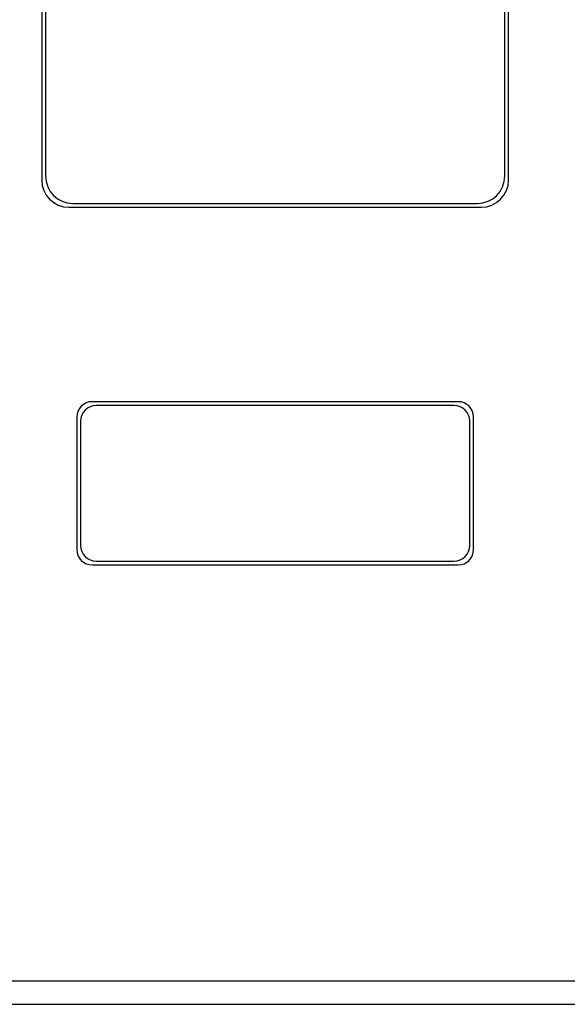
# Model space of a CAD drawing. Header units: millimetres. Extents: x -641 to 119, y -160 to 916.
# Tile 60 of 64: x -209 to -139, y 288 to 415. Entities that reach past the tile are written whole.
import ezdxf

# ---------------------------------------------------------------- set-up
doc = ezdxf.new("R2010")
doc.units = ezdxf.units.MM
doc.header["$LTSCALE"] = 32.67
doc.layers.get('0').update_dxf_attribs({"linetype": 'CONTINUOUS'})

msp = doc.modelspace()

# ---------------------------------------------------------------- linework, layer by layer
at = {"color": 7, "linetype": 'Continuous'}
for p, q in [((-206.037, 427.1), (-206.037, 394.1)), ((-146.037, 394.1), (-146.037, 427.1)), ((-205.537, 426.6), (-205.537, 394.6)), ((-146.537, 394.6), (-146.537, 426.6)), ((-202.537, 390.6), (-149.537, 390.6)), ((-202.037, 391.1), (-150.037, 391.1)), ((-152.537, 365.6), (-199.537, 365.6)), ((-153.037, 365.1), (-199.037, 365.1)), ((-201.537, 363.6), (-201.537, 346.6)), ((-150.537, 346.6), (-150.537, 363.6)), ((-201.037, 363.1), (-201.037, 347.1)), ((-151.037, 347.1), (-151.037, 363.1)), ((-199.537, 344.6), (-152.537, 344.6)), ((-199.037, 345.1), (-153.037, 345.1)), ((-229.537, 291.1), (-136.065, 291.1)), ((-229.537, 288.1), (-51.251, 288.1))]:
    msp.add_line(p, q, dxfattribs=at)
for centre, radius, start, end in [((-202.537, 394.1), 3.5, 180, 270), ((-202.037, 394.6), 3.5, 180, 270), ((-150.037, 394.6), 3.5, 270, 0), ((-149.537, 394.1), 3.5, 270, 0), ((-199.537, 363.6), 2, 90, 180), ((-199.037, 363.1), 2, 90, 180), ((-153.037, 363.1), 2, 0, 90), ((-152.537, 363.6), 2, 0, 90), ((-199.037, 347.1), 2, 180, 270), ((-153.037, 347.1), 2, 270, 0), ((-199.537, 346.6), 2, 180, 270), ((-152.537, 346.6), 2, 270, 0)]:
    msp.add_arc(centre, radius, start, end, dxfattribs=at)

doc.saveas('drawing.dxf')
